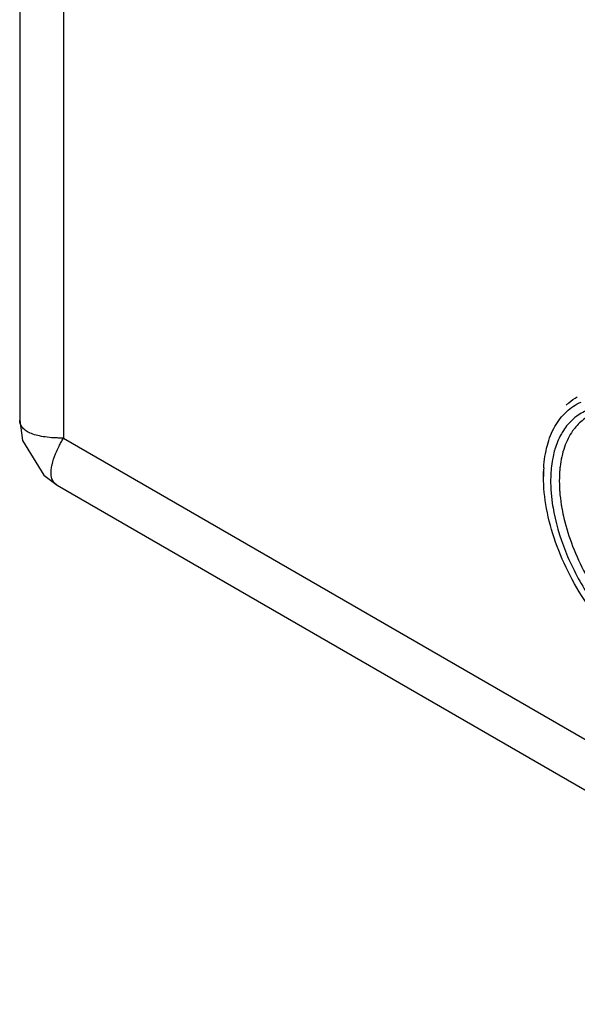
# Model space of a CAD drawing. Header units: inches. Extents: x 0 to 34, y 0 to 22.
# Tile 34 of 79: x 18.692 to 19.05, y 15.125 to 15.757. Entities that reach past the tile are written whole.
import ezdxf

# ---------------------------------------------------------------- set-up
doc = ezdxf.new("R2010")
doc.units = ezdxf.units.IN
doc.header["$LTSCALE"] = 1.87
doc.header["$MEASUREMENT"] = 0
doc.layers.get('0').update_dxf_attribs({"linetype": 'CONTINUOUS'})

msp = doc.modelspace()

# ---------------------------------------------------------------- linework, layer by layer
at = {"color": 7, "linetype": 'CONTINUOUS'}
for p, q in [((18.69203, 16.28987), (18.69203, 15.49979)), ((19.0282, 15.46358), (19.0282, 15.46679)), ((18.71603, 15.45821), (20.27095, 14.56042)), ((19.03297, 15.45532), (19.03386, 15.44661))]:
    msp.add_line(p, q, dxfattribs=at)
at = {"color": 9, "linetype": 'CONTINUOUS'}
for p, q in [((18.72015, 16.25068), (18.72015, 15.4883)), ((18.72015, 15.4883), (20.25107, 14.60437))]:
    msp.add_line(p, q, dxfattribs=at)
at = {"color": 7, "linetype": 'CONTINUOUS'}
msp.add_lwpolyline([(18.69203, 15.49977), (18.69382, 15.48676), (18.70754, 15.46445), (18.71603, 15.45821)], dxfattribs=at)
for centre, radius, start, end in [((19.06824, 15.47668), 0.03174, 109.41111, 125.92124), ((19.076, 15.47252), 0.03552, 141.27879, 144.9094), ((19.09153, 15.46442), 0.05846, 163.42703, 168.13559), ((19.11927, 15.4636), 0.09107, 176.45797, 180.01573), ((19.11036, 15.46156), 0.07198, 173.30811, 175.31548), ((19.15008, 15.46329), 0.11741, 188.1666, 191.12023), ((19.15183, 15.46339), 0.11361, 189.00386, 190.48479), ((19.19091, 15.47506), 0.1545, 201.27282, 215.73965)]:
    msp.add_arc(centre, radius, start, end, dxfattribs=at)
for points, knots in [([(19.04283, 15.50941), (19.04336, 15.50994), (19.04556, 15.51196), (19.048, 15.5137), (19.04993, 15.51482)], [0, 0, 0, 0, 0.252551, 1, 1, 1, 1]), ([(19.02838, 15.46923), (19.02868, 15.4741), (19.03005, 15.48331), (19.03487, 15.49576), (19.04231, 15.50555), (19.04891, 15.50993), (19.05237, 15.51145)], [0, 0, 0, 0, 0.287255, 0.544239, 0.777582, 1, 1, 1, 1]), ([(19.04961, 15.50239), (19.04878, 15.50178), (19.04548, 15.49914), (19.04271, 15.49585), (19.04097, 15.49318)], [0, 0, 0, 0, 0.244494, 1, 1, 1, 1]), ([(19.05712, 15.50237), (19.05628, 15.50189), (19.053, 15.49978), (19.05013, 15.49703), (19.04829, 15.49474)], [0, 0, 0, 0, 0.246859, 1, 1, 1, 1]), ([(19.04097, 15.49318), (19.04039, 15.49229), (19.03813, 15.48848), (19.03646, 15.48432), (19.0355, 15.4811)], [0, 0, 0, 0, 0.239687, 1, 1, 1, 1]), ([(19.04694, 15.49294), (19.04472, 15.48978), (19.04108, 15.48231), (19.03938, 15.47424), (19.03888, 15.46995)], [0, 0, 0, 0, 0.471996, 1, 1, 1, 1]), ([(19.03432, 15.47644), (19.0342, 15.47584), (19.03371, 15.47336), (19.03337, 15.47085), (19.03318, 15.46895)], [0, 0, 0, 0, 0.2444, 1, 1, 1, 1]), ([(19.03318, 15.46895), (19.03307, 15.46786), (19.03273, 15.46332), (19.03276, 15.45876), (19.03297, 15.45532)], [0, 0, 0, 0, 0.24154, 1, 1, 1, 1]), ([(19.05764, 15.37988), (19.05308, 15.38634), (19.04488, 15.39982), (19.0356, 15.42111), (19.02972, 15.44247), (19.0282, 15.45675), (19.0282, 15.46358)], [0, 0, 0, 0, 0.263768, 0.5243, 0.772302, 1, 1, 1, 1]), ([(19.03863, 15.46744), (19.03855, 15.46658), (19.03833, 15.46307), (19.03834, 15.45953), (19.03846, 15.45687)], [0, 0, 0, 0, 0.243142, 1, 1, 1, 1]), ([(19.03846, 15.45687), (19.0385, 15.45595), (19.03873, 15.45218), (19.03918, 15.44843), (19.03962, 15.44561)], [0, 0, 0, 0, 0.244158, 1, 1, 1, 1]), ([(19.03487, 15.44065), (19.03677, 15.43094), (19.04303, 15.41151), (19.05767, 15.38479), (19.07652, 15.36184), (19.09172, 15.34976), (19.09961, 15.3452)], [0, 0, 0, 0, 0.250913, 0.513422, 0.768812, 1, 1, 1, 1]), ([(19.04012, 15.44272), (19.04048, 15.44075), (19.04219, 15.4327), (19.04469, 15.42482), (19.04694, 15.41901)], [0, 0, 0, 0, 0.242449, 1, 1, 1, 1])]:
    msp.add_open_spline(points, degree=3, knots=knots, dxfattribs=at)
at = {"color": 9, "linetype": 'CONTINUOUS'}
for points, knots in [([(18.72015, 15.4883), (18.71908, 15.48829), (18.71701, 15.48835), (18.71308, 15.48848), (18.7086, 15.48892), (18.70378, 15.4898), (18.6997, 15.49103), (18.69641, 15.49262), (18.69393, 15.4946), (18.69236, 15.49704), (18.69203, 15.49888), (18.69203, 15.49978)], [0, 0, 0, 0, 0.096694, 0.188199, 0.356657, 0.505015, 0.633209, 0.742372, 0.835325, 0.918121, 1, 1, 1, 1]), ([(18.71506, 15.47816), (18.71574, 15.47982), (18.71689, 15.48233), (18.71869, 15.48566), (18.71963, 15.48742), (18.72015, 15.4883)], [0, 0, 0, 0, 0.473572, 0.729799, 1, 1, 1, 1]), ([(18.71603, 15.45821), (18.71543, 15.45856), (18.71433, 15.4594), (18.71264, 15.46178), (18.71203, 15.46494), (18.71221, 15.46836), (18.713, 15.47265), (18.71413, 15.47592), (18.71506, 15.47816)], [0, 0, 0, 0, 0.095401, 0.189435, 0.398329, 0.52321, 0.66456, 1, 1, 1, 1])]:
    msp.add_open_spline(points, degree=3, knots=knots, dxfattribs=at)

doc.saveas('drawing.dxf')
